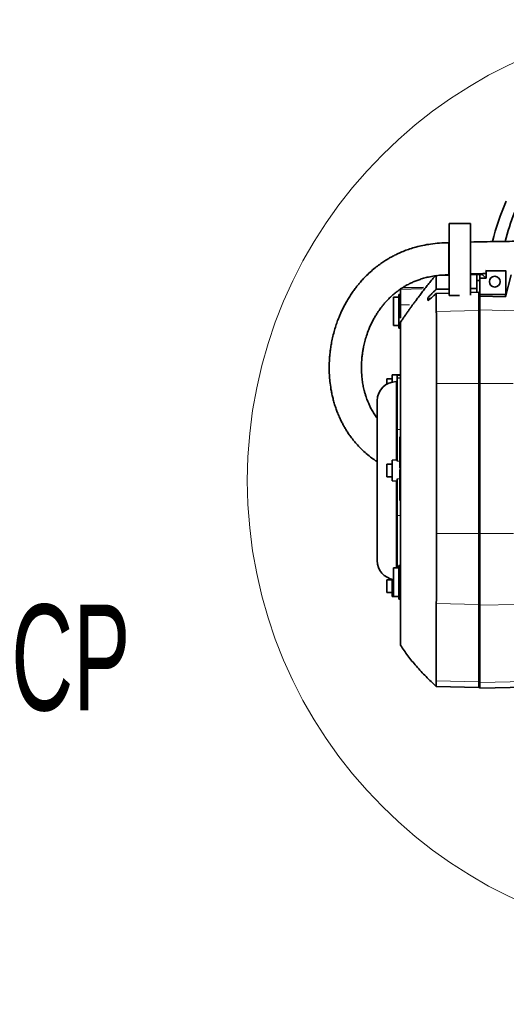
# Model space of a CAD drawing. Header units: millimetres. Extents: x 0 to 11920, y 0 to 8400.
# Tile 88 of 121: x 7537 to 7997, y 3374 to 4304. Entities that reach past the tile are written whole.
import ezdxf

# ---------------------------------------------------------------- set-up
doc = ezdxf.new("R2010")
doc.units = ezdxf.units.MM
doc.header["$LTSCALE"] = 20
doc.layers.add('SVART_TEXT', color=7, linetype='Continuous')
doc.styles.add('SLDTEXTSTYLE0', font='TXT', dxfattribs={"width": 0.605})
doc.dimstyles.new('SLDDIMSTYLE16', dxfattribs={"dimtxt": 70, "dimasz": 70, "dimexe": 0, "dimexo": 0.0625, "dimgap": 17.5, "dimtad": 1, "dimdec": 1, "dimrnd": 1e-09, "dimzin": 12, "dimdsep": 46, "dimtxsty": 'SLDTEXTSTYLE0', "dimsah": 1, "dimcen": 0.09, "dimse1": 1, "dimsd1": 1, "dimadec": 0, "dimazin": 3, "dimtfac": 1, "dimtofl": 0, "dimtmove": 0, "dimatfit": 3, "dimfxl": 1, "dimfrac": 2, "dimtolj": 1, "dimtzin": 12, "dimarcsym": 0})

# ---------------------------------------------------------------- blocks, each defined once
blk = doc.blocks.new('_D_87')
at = {"layer": 'SVART_TEXT'}
for p, q in [((9790.83, 3127.75), (9790.83, 3599.99)), ((9790.83, 3569.99), (9573.67, 3569.99))]:
    blk.add_line(p, q, dxfattribs=at)
blk.add_solid([(9790.83, 3569.99), (9720.83, 3579.99), (9720.83, 3559.99)], dxfattribs=at)
at = {"layer": 'SVART_TEXT', "insert": (9573.67, 3660.22), "char_height": 70, "attachment_point": 1, "style": 'SLDTEXTSTYLE0'}
blk.add_mtext('*)', dxfattribs=at)

msp = doc.modelspace()

# ---------------------------------------------------------------- linework, layer by layer
at = {"color": 7, "linetype": 'Continuous', "lineweight": 35}
for p, q in [((7942.775813, 4111.632748), (7962.775813, 4111.632748)), ((7942.775813, 4043.632748), (7942.775813, 4111.632748)), ((7962.775813, 4111.632748), (7962.775813, 4043.905434)), ((7942.774898, 4093.378714), (7942.433683, 4093.365308)), ((7977.538874, 4066.873507), (7977.196082, 4067.2163)), ((7977.538874, 4059.80535), (7977.538874, 4066.873507)), ((7977.538874, 4066.873507), (7996.134242, 4066.873507)), ((7996.134242, 4066.873507), (7996.627698, 4067.202436)), ((7996.134242, 4066.873507), (7996.134242, 4044.635074)), ((7930.60407, 4063.094574), (7930.598967, 4062.965254)), ((7942.438054, 4063.021126), (7942.777409, 4063.0355)), ((7968.775813, 4064.106477), (7962.775813, 4063.949361)), ((7968.775813, 4064.009493), (7968.775813, 4063.406251)), ((7971.775813, 4063.406251), (7968.775813, 4063.406251)), ((7968.775813, 4063.406251), (7968.775813, 4057.632748)), ((7968.775813, 4057.632748), (7971.775813, 4057.632748)), ((7968.775813, 4057.632748), (7968.775813, 4046.632306)), ((7971.775813, 4064.108766), (7971.775813, 4063.406251)), ((7971.775813, 4063.406251), (7971.775813, 4057.632748)), ((7971.775813, 4057.632748), (7971.775813, 4046.622488)), ((7971.777308, 4064.135825), (7971.777308, 4063.29798)), ((7971.777308, 4063.29798), (7974.197297, 4063.235089)), ((7971.777308, 4059.955405), (7971.777308, 4063.29798)), ((7971.777308, 4059.955405), (7977.538874, 4059.80535)), ((7971.777308, 4059.955405), (7971.777308, 4044.635074)), ((7977.538874, 4059.80535), (7974.197297, 4063.235089)), ((8001.245628, 4062.95077), (7996.029498, 4042.274125)), ((7896.777308, 4049.237298), (7896.777308, 4049.778262)), ((7896.777308, 4034.589788), (7896.777308, 4049.237298)), ((7918.419022, 4051.201782), (7898.350864, 4050.676279)), ((7968.775813, 4050.285435), (7962.775813, 4050.144922)), ((7962.775813, 4046.460769), (7970.777308, 4046.689528)), ((7970.777308, 4046.689528), (7970.777308, 4029.466985)), ((7970.777308, 4046.689528), (7971.777308, 4046.622388)), ((7971.777308, 4050.277785), (7971.775813, 4050.277866)), ((7895.277308, 4042.135074), (7890.277308, 4042.135074)), ((7890.277308, 4042.135074), (7890.277308, 4030.818557)), ((7896.777308, 4044.635074), (7895.277308, 4044.595795)), ((7895.277308, 4044.595795), (7895.277308, 4028.635074)), ((7922.452832, 4040.832201), (7922.452832, 4038.753718)), ((7930.584262, 4045.540427), (7942.775813, 4045.888978)), ((7952.41875, 4043.632748), (7942.775813, 4043.632748)), ((7971.777308, 4044.635074), (7996.029498, 4044.635074)), ((7971.777308, 4042.912648), (7971.777308, 4044.635074)), ((7971.777308, 4042.912648), (7996.029498, 4042.274125)), ((7971.777308, 4042.912648), (7971.777308, 4030.085062)), ((7996.029498, 4042.274125), (7996.029498, 4044.635074)), ((7996.029498, 4044.635074), (7996.134242, 4044.635074)), ((7890.277308, 4030.818557), (7890.277308, 4015.135074)), ((7895.277308, 4028.635074), (7895.277308, 4012.674353)), ((7896.777308, 4022.230375), (7896.777308, 4034.589788)), ((7970.777308, 4029.466985), (7970.777308, 3960.568273)), ((7971.777308, 4030.085062), (7971.777308, 3960.568273)), ((7890.277308, 4015.135074), (7895.277308, 4015.135074)), ((7895.277308, 4012.674353), (7896.777308, 4012.635074)), ((7888.777308, 3964.741799), (7883.777308, 3964.741799)), ((7883.777308, 3959.749468), (7883.777308, 3964.741799)), ((7896.777308, 3968.741799), (7888.777308, 3968.602158)), ((7888.777308, 3961.710939), (7888.777308, 3968.602158)), ((7893.777308, 3965.582709), (7893.777308, 3968.041049)), ((7896.777308, 3965.635074), (7893.777308, 3965.582709)), ((7893.777308, 3916.91762), (7893.777308, 3965.582709)), ((7893.777308, 3962.161011), (7892.777308, 3962.161011)), ((7970.777308, 3960.568273), (7970.777308, 3818.879213)), ((7971.777308, 3960.568273), (7971.777308, 3818.879213)), ((7874.777308, 3944.161011), (7874.777308, 3793.109137)), ((7893.777308, 3886.90579), (7893.777308, 3916.91762)), ((7896.777308, 3909.92673), (7896.277308, 3909.92673)), ((7896.277308, 3909.635074), (7896.277308, 3909.92673)), ((7896.277308, 3880.542574), (7896.277308, 3909.635074)), ((7896.277308, 3909.635074), (7896.777308, 3909.635074)), ((7893.777308, 3888.16984), (7888.777308, 3888.082565)), ((7888.777308, 3868.361846), (7888.777308, 3888.082565)), ((7888.777308, 3884.222205), (7883.777308, 3884.222205)), ((7883.777308, 3872.222205), (7883.777308, 3884.222205)), ((7896.277308, 3880.542574), (7896.777308, 3880.542574)), ((7896.277308, 3849.965074), (7896.277308, 3879.057574)), ((7896.277308, 3879.057574), (7896.777308, 3879.057574)), ((7883.777308, 3872.222205), (7888.777308, 3872.222205)), ((7893.777308, 3835.684521), (7893.777308, 3870.513244)), ((7888.777308, 3868.361846), (7893.777308, 3868.274571)), ((7896.277308, 3849.965074), (7896.777308, 3849.965074)), ((7893.777308, 3786.135074), (7893.777308, 3835.684521)), ((7970.777308, 3818.879213), (7970.777308, 3751.50222)), ((7971.777308, 3818.879213), (7971.777308, 3750.897794)), ((7895.277308, 3786.135074), (7890.277308, 3786.135074)), ((7890.277308, 3786.135074), (7890.277308, 3759.135074)), ((7896.777308, 3788.635074), (7895.277308, 3788.595795)), ((7895.277308, 3788.595795), (7895.277308, 3772.635074)), ((7888.777308, 3774.941217), (7883.777308, 3774.941217)), ((7883.777308, 3762.941217), (7883.777308, 3774.941217)), ((7888.777308, 3759.080858), (7888.777308, 3775.559208)), ((7895.277308, 3772.635074), (7895.277308, 3756.674353)), ((7883.777308, 3762.941217), (7888.777308, 3762.941217)), ((7888.777308, 3759.080858), (7895.277308, 3758.9674)), ((7890.277308, 3759.135074), (7895.277308, 3759.135074)), ((7895.277308, 3756.674353), (7896.777308, 3756.635074)), ((7970.777308, 3751.50222), (7970.777308, 3678.464997)), ((7971.777308, 3750.897794), (7971.777308, 3677.86057)), ((7930.601716, 3674.163295), (7970.777308, 3673.11126)), ((7970.777308, 3678.464997), (7970.777308, 3673.11126)), ((7971.777308, 3677.86057), (7971.777308, 3672.489817)), ((7970.777308, 3673.11126), (7971.777308, 3673.172422)), ((7971.777308, 3672.489817), (8014.919069, 3673.619524))]:
    msp.add_line(p, q, dxfattribs=at)
at = {"color": 8, "linetype": 'Continuous', "lineweight": 18}
for p, q in [((7930.584338, 4062.053379), (7942.775813, 4062.370895)), ((7962.775813, 4062.891778), (7968.775813, 4063.048043)), ((7971.775813, 4063.039429), (7971.777308, 4063.039339)), ((7896.777308, 4049.237298), (7917.254481, 4049.75009)), ((7922.452832, 4040.832201), (7925.353955, 4040.907758)), ((7896.777308, 4034.589788), (7905.289002, 4034.647476)), ((7930.586456, 4028.420249), (7970.777308, 4029.466985)), ((7970.777308, 4029.466985), (7971.777308, 4029.406154)), ((7971.777308, 4030.085062), (8006.20453, 4029.188435)), ((7893.777308, 3968.041049), (7896.777308, 3968.090001)), ((7892.777308, 3888.152385), (7892.777308, 3962.161011)), ((7930.823859, 3960.568273), (7970.777308, 3960.568273)), ((7970.777308, 3960.568273), (7971.777308, 3960.568273)), ((7971.777308, 3960.568273), (8003.085186, 3960.568273)), ((7893.777308, 3916.91762), (7896.777308, 3916.943699)), ((7893.777308, 3886.90579), (7896.277308, 3886.943882)), ((7893.777308, 3870.513244), (7896.277308, 3870.479427)), ((7892.777308, 3786.135074), (7892.777308, 3868.292026)), ((7893.777308, 3835.684521), (7896.777308, 3835.666723)), ((7930.823728, 3818.879213), (7970.777308, 3818.879213)), ((7970.777308, 3818.879213), (7971.777308, 3818.879213)), ((7971.777308, 3818.879213), (8003.436907, 3818.879213)), ((7930.562341, 3752.526452), (7970.777308, 3751.50222)), ((7970.777308, 3751.50222), (7971.777308, 3751.561708)), ((7971.777308, 3750.897794), (8006.613574, 3751.785036)), ((7930.560265, 3679.489281), (7970.777308, 3678.464997)), ((7970.777308, 3678.464997), (7971.777308, 3678.524485)), ((7971.777308, 3677.86057), (8014.870034, 3678.958095))]:
    msp.add_line(p, q, dxfattribs=at)
at = {"color": 7, "linetype": 'Continuous', "lineweight": 35, "flags": 128}
for points in [[(7930.584338, 4062.053379), (7930.584262, 4051.511954), (7930.584262, 4049.387823)], [(7930.823859, 3960.568273), (7930.823653, 3909.851263), (7930.823728, 3818.879213)]]:
    msp.add_lwpolyline(points, dxfattribs=at)
at = {"color": 7, "linetype": 'Continuous', "lineweight": 18}
msp.add_circle((8187.61595, 3868.635074), 435.477487, dxfattribs=at)
at = {"color": 7, "linetype": 'Continuous', "lineweight": 35}
msp.add_circle((7985.777308, 4056.635074), 5.1, dxfattribs=at)
for centre, start, end in [((7892.777308, 3944.161011), 90, 180), ((7892.777308, 3793.109137), 180, 262.016443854)]:
    msp.add_arc(centre, 18, start, end, dxfattribs=at)
for centre, major_axis, ratio, start_param, end_param in [((8182.777308, 4046.793734), (0, 205.888213), 0.9943572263, 1.1407292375, 1.336922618), ((8182.777308, 4048.067247), (0, 193.883391), 0.9943572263, 1.1794905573, 1.328004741), ((7973.775743, 3868.635074), (0, 196.092905), 0.0174550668, 6.1597117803, 6.2192561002)]:
    msp.add_ellipse(centre, major_axis=major_axis, ratio=ratio, start_param=start_param, end_param=end_param, dxfattribs=at)
for points, knots in [([(7942.435784, 4093.365869), (7939.454079, 4093.302737), (7933.702021, 4093.180947), (7925.49445, 4092.28352), (7918.110233, 4091.007794), (7911.575934, 4089.430488), (7905.832286, 4087.685658), (7900.533175, 4085.768407), (7895.730303, 4083.749569), (7891.474766, 4081.713318), (7888.043394, 4079.895394), (7885.326311, 4078.337851), (7882.455933, 4076.589693), (7879.041393, 4074.349455), (7874.805591, 4071.279438), (7870.279546, 4067.620047), (7865.918788, 4063.664207), (7862.109093, 4059.814721), (7859.155293, 4056.546743), (7856.711447, 4053.645939), (7854.436621, 4050.772696), (7851.980263, 4047.444561), (7849.419241, 4043.683356), (7846.950683, 4039.721212), (7844.72497, 4035.81417), (7842.703955, 4031.948511), (7840.859581, 4028.094153), (7839.081891, 4024.016022), (7837.360486, 4019.645452), (7835.654492, 4014.761804), (7834.018512, 4009.345509), (7832.595996, 4003.703986), (7831.496954, 3998.305209), (7830.741558, 3993.631824), (7830.259151, 3989.849731), (7829.954158, 3986.829221), (7829.738911, 3984.139718), (7829.572479, 3981.339065), (7829.440929, 3977.636762), (7829.429986, 3972.901971), (7829.677688, 3967.020689), (7830.30114, 3960.379962), (7831.225621, 3954.365472), (7832.289359, 3949.176882), (7833.307712, 3944.995549), (7834.540375, 3940.677383), (7835.944613, 3936.433398), (7837.542994, 3932.194935), (7839.206674, 3928.288011), (7840.980931, 3924.55193), (7842.722059, 3921.213508), (7844.592623, 3917.927606), (7846.652863, 3914.602708), (7849.140871, 3910.935627), (7851.992122, 3907.14377), (7855.280298, 3903.216757), (7858.96823, 3899.258219), (7863.360793, 3895.097495), (7868.036393, 3891.144345), (7871.463353, 3888.764763), (7873.010152, 3887.69071)], [0, 0, 0, 0, 0.0265744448, 0.0512652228, 0.0736959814, 0.0939713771, 0.1123180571, 0.1288639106, 0.1463926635, 0.1613985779, 0.1738820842, 0.1838414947, 0.1918422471, 0.206653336, 0.2239883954, 0.2439070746, 0.2654240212, 0.2843870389, 0.3003045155, 0.3118359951, 0.3246460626, 0.3395237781, 0.3565032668, 0.3742625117, 0.3909177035, 0.4064299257, 0.4230510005, 0.4390205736, 0.4568122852, 0.4765637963, 0.4982836, 0.5219720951, 0.5438798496, 0.5622501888, 0.5770628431, 0.5883106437, 0.5976533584, 0.6085204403, 0.6210099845, 0.6408129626, 0.6636242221, 0.6893813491, 0.7179988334, 0.7336333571, 0.7499637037, 0.7669707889, 0.7844243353, 0.8001822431, 0.817464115, 0.831342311, 0.8454147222, 0.8583170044, 0.8720387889, 0.8871381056, 0.9051138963, 0.9215871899, 0.9398915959, 0.9600111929, 0.9819505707, 1, 1, 1, 1]), ([(7942.435784, 4093.315684), (7942.435784, 4093.300341), (7942.435784, 4093.265207), (7942.435784, 4092.519444), (7942.435784, 4091.228035), (7942.435784, 4089.418425), (7942.435784, 4087.177621), (7942.435784, 4084.591286), (7942.435784, 4081.755145), (7942.435784, 4078.784036), (7942.435784, 4075.792557), (7942.435784, 4072.894507), (7942.435784, 4070.206581), (7942.435784, 4067.822773), (7942.435784, 4065.842985), (7942.435784, 4064.32218), (7942.435784, 4063.380202), (7942.435784, 4062.967378), (7942.435784, 4063.054898), (7942.435784, 4063.070471)], [0, 0, 0, 0, 0.0487088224, 0.1115355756, 0.1739815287, 0.2366039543, 0.2988978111, 0.3615527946, 0.4239054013, 0.4864508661, 0.5490155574, 0.6113570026, 0.674017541, 0.7363229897, 0.7989373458, 0.8613927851, 0.92382788, 0.9864458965, 1, 1, 1, 1]), ([(8006.819713, 4094.77969), (8000.582978, 4094.731616), (7985.921537, 4094.618604), (7971.221733, 4094.242124), (7962.774983, 4094.025792)], [0, 0, 0, 0, 0.4253835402, 1, 1, 1, 1]), ([(7874.777308, 3927.648375), (7874.230584, 3928.363567), (7872.67422, 3930.399514), (7870.637231, 3933.716261), (7868.627206, 3937.36831), (7867.116073, 3940.533405), (7865.988337, 3943.172686), (7865.066573, 3945.549102), (7864.205308, 3947.992153), (7863.322126, 3950.807202), (7862.34275, 3954.41528), (7861.390713, 3958.76875), (7860.592721, 3963.807579), (7860.070961, 3969.089675), (7859.858829, 3974.445181), (7859.948073, 3979.548902), (7860.261293, 3984.109288), (7860.705028, 3988.040893), (7861.251454, 3991.654308), (7861.99944, 3995.626381), (7863.092771, 4000.282717), (7864.700683, 4005.758114), (7866.886583, 4011.77722), (7869.298278, 4017.170932), (7871.646153, 4021.656523), (7873.527827, 4024.895121), (7875.298349, 4027.675472), (7876.85296, 4029.93781), (7878.318466, 4031.942182), (7879.910048, 4033.994742), (7881.883726, 4036.369944), (7884.347668, 4039.097465), (7887.238675, 4041.994639), (7890.337174, 4044.775432), (7893.359728, 4047.208301), (7896.131316, 4049.226025), (7898.420297, 4050.746607), (7900.317048, 4051.919823), (7902.11499, 4052.970859), (7904.365006, 4054.197341), (7907.273318, 4055.638451), (7910.6477, 4057.114805), (7914.445045, 4058.550591), (7918.627899, 4059.886482), (7923.476569, 4061.118927), (7929.09442, 4062.136281), (7935.495974, 4062.866704), (7940.054407, 4062.968146), (7942.435784, 4063.02114)], [0, 0, 0, 0, 0.0145497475, 0.0414189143, 0.0652032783, 0.0854614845, 0.1019709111, 0.1152606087, 0.1302508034, 0.1476700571, 0.1675814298, 0.1969038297, 0.2276762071, 0.2598657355, 0.2934120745, 0.3254147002, 0.3530313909, 0.3767788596, 0.397442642, 0.4193683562, 0.449955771, 0.4836833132, 0.5216644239, 0.5637700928, 0.587324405, 0.6093824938, 0.6280023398, 0.6432867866, 0.6555542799, 0.6694518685, 0.6862145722, 0.7060169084, 0.7286802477, 0.7510495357, 0.7706360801, 0.7875921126, 0.8020415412, 0.8107179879, 0.8196525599, 0.8315146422, 0.8463031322, 0.8639562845, 0.8808281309, 0.8996776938, 0.9206949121, 0.9443121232, 0.9709080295, 1, 1, 1, 1]), ([(7929.800292, 4062.139377), (7929.096633, 4061.411335), (7927.351832, 4059.606073), (7924.549283, 4056.02612), (7921.454627, 4052.107081), (7918.513273, 4048.323678), (7915.729651, 4044.702254), (7913.097371, 4041.230862), (7910.696609, 4038.020112), (7908.520219, 4035.06874), (7906.563267, 4032.380055), (7904.704248, 4029.791914), (7902.937864, 4027.299772), (7901.25743, 4024.897217), (7899.663772, 4022.588042), (7898.146, 4020.361367), (7897.23346, 4019.001738), (7896.777308, 4018.322098)], [0, 0, 0, 0, 0.0863424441, 0.2140958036, 0.3292739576, 0.4324695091, 0.5245933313, 0.6064528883, 0.6788000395, 0.7348925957, 0.7848125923, 0.8291723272, 0.8687088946, 0.9043379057, 0.9371919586, 0.9686040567, 1, 1, 1, 1]), ([(7962.777121, 4063.810989), (7966.648925, 4063.950342), (7971.383067, 4064.120731), (7976.109424, 4064.240495), (7976.970343, 4064.26231)], [0, 0, 0, 0, 0.8178471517, 1, 1, 1, 1]), ([(7930.584262, 4049.387823), (7929.876244, 4048.732343), (7928.461322, 4047.422415), (7926.314554, 4045.314189), (7924.413686, 4043.333909), (7923.086704, 4041.817521), (7922.51895, 4041.057428), (7922.470113, 4040.891066), (7922.452832, 4040.832201)], [0, 0, 0, 0, 0.1879023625, 0.375508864, 0.6017777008, 0.7784372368, 0.9216030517, 1, 1, 1, 1]), ([(7942.775813, 4049.675383), (7940.343737, 4049.61814), (7936.279933, 4049.522492), (7932.21603, 4049.426405), (7930.584262, 4049.387823)], [0, 0, 0, 0, 0.59847276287, 1, 1, 1, 1]), ([(7922.573702, 4038.778688), (7922.615233, 4038.773131), (7922.726424, 4038.758252), (7923.633636, 4039.445581), (7925.022967, 4040.612439), (7926.674237, 4042.057251), (7928.455644, 4043.636846), (7929.794596, 4044.834244), (7930.584262, 4045.540427)], [0, 0, 0, 0, 0.0929285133, 0.248799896, 0.46731881, 0.6221108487, 0.7771345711, 1, 1, 1, 1]), ([(7930.584262, 4045.540427), (7930.578992, 4043.682172), (7930.568265, 4039.899462), (7930.636983, 4035.156648), (7930.492756, 4031.304271), (7930.555222, 4029.381584), (7930.586456, 4028.420249)], [0, 0, 0, 0, 0.3256000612, 0.6627996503, 0.8314013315, 1, 1, 1, 1]), ([(7930.586456, 4028.420249), (7930.609656, 4028.012816), (7930.656151, 4027.196288), (7930.710494, 4024.615196), (7930.75398, 4021.231346), (7930.786308, 4017.091571), (7930.809883, 4012.422941), (7930.828316, 4007.104609), (7930.842768, 4001.184693), (7930.85216, 3994.75894), (7930.855243, 3987.90504), (7930.852988, 3980.697413), (7930.846707, 3973.240455), (7930.836884, 3966.487294), (7930.827562, 3962.251107), (7930.823859, 3960.568273)], [0, 0, 0, 0, 0.0864187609, 0.1731897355, 0.2596085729, 0.3361780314, 0.4129916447, 0.4895611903, 0.5661393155, 0.6429615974, 0.7195396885, 0.7961209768, 0.8729464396, 0.949527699, 1, 1, 1, 1]), ([(7896.777308, 4018.322098), (7896.777308, 4016.491719), (7896.777308, 4011.092241), (7896.777308, 4002.839208), (7896.777308, 3996.011905), (7896.777308, 3992.70413), (7896.777308, 3992.034367), (7896.777308, 3990.968621), (7896.777308, 3988.827427), (7896.777308, 3985.455046), (7896.777308, 3981.100987), (7896.777308, 3975.98093), (7896.777308, 3970.143084), (7896.777308, 3963.86034), (7896.777308, 3958.318881), (7896.777308, 3953.834617), (7896.777308, 3930.775156), (7896.777308, 3902.378218), (7896.777308, 3866.662684), (7896.777308, 3848.140688), (7896.777308, 3834.302528), (7896.777308, 3827.125195), (7896.777308, 3821.319085), (7896.777308, 3815.056628), (7896.777308, 3808.625319), (7896.777308, 3802.565338), (7896.777308, 3797.154504), (7896.777308, 3792.460145), (7896.777308, 3788.85903), (7896.777308, 3786.368339), (7896.777308, 3784.708569), (7896.777308, 3783.414487), (7896.777308, 3780.903741), (7896.777308, 3764.823124), (7896.777308, 3745.863056), (7896.777308, 3727.902121), (7896.777308, 3722.159415), (7896.777308, 3719.214387), (7896.777308, 3716.552939), (7896.777308, 3714.42396), (7896.777308, 3713.214062), (7896.777308, 3713.206965), (7896.777308, 3713.204118)], [0, 0, 0, 0, 0.0645659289, 0.1904645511, 0.2920878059, 0.3033336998, 0.3089779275, 0.3146114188, 0.3227328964, 0.3310898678, 0.3392113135, 0.3475681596, 0.3556898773, 0.3640470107, 0.3721672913, 0.3763361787, 0.3805095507, 0.4567205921, 0.4804866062, 0.5114852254, 0.5246477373, 0.531231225, 0.5378114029, 0.5459273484, 0.5542785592, 0.5623943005, 0.5707451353, 0.5788645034, 0.5872191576, 0.5940414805, 0.600900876, 0.6078052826, 0.6146892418, 0.6425246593, 0.8568675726, 0.9152236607, 0.9298260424, 0.9444355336, 0.9590295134, 0.9736107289, 0.9894135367, 1, 1, 1, 1]), ([(7874.777308, 3887.219663), (7874.768087, 3887.217577), (7874.331752, 3887.11888), (7873.709249, 3887.238226), (7873.207703, 3887.554991), (7873.004888, 3887.683085)], [0, 0, 0, 0, 0.0126956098, 0.6007525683, 1, 1, 1, 1]), ([(7930.823728, 3818.879213), (7930.827073, 3815.996615), (7930.833777, 3810.219676), (7930.835415, 3801.700393), (7930.832869, 3793.76286), (7930.824132, 3786.509061), (7930.809157, 3779.957588), (7930.79071, 3773.890369), (7930.767227, 3768.406479), (7930.735902, 3763.548514), (7930.69433, 3759.055024), (7930.639521, 3755.133662), (7930.588068, 3753.395522), (7930.562341, 3752.526452)], [0, 0, 0, 0, 0.0948621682, 0.1901107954, 0.2849730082, 0.369039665, 0.4533744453, 0.5374411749, 0.6215062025, 0.7058393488, 0.7899043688, 0.8949521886, 1, 1, 1, 1]), ([(7930.562341, 3752.526452), (7930.53385, 3750.562628), (7930.476866, 3746.634944), (7930.60709, 3738.773366), (7930.487636, 3716.395194), (7930.527817, 3695.977571), (7930.560265, 3679.489281)], [0, 0, 0, 0, 0.0806939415, 0.1613893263, 0.3227783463, 1, 1, 1, 1]), ([(7896.777308, 3713.084653), (7899.031025, 3709.767805), (7903.659419, 3702.95609), (7911.825561, 3693.13427), (7920.817432, 3683.416855), (7927.32784, 3677.275215), (7930.589751, 3674.198067)], [0, 0, 0, 0, 0.2333858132, 0.4792977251, 0.7391123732, 1, 1, 1, 1]), ([(7930.560265, 3679.489281), (7930.565629, 3678.357895), (7930.576358, 3676.095124), (7930.589506, 3674.641429), (7930.597942, 3674.104802), (7930.602234, 3674.197345), (7930.602898, 3674.21166)], [0, 0, 0, 0, 0.3556835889, 0.7113671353, 0.9553535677, 1, 1, 1, 1])]:
    msp.add_open_spline(points, degree=3, knots=knots, dxfattribs=at)

# ---------------------------------------------------------------- texts
at = {"color": 7, "linetype": 'Continuous', "lineweight": 18, "insert": (7529.294811, 3751.627975), "char_height": 100, "attachment_point": 1, "style": 'SLDTEXTSTYLE0'}
msp.add_mtext('CP', dxfattribs=at)

# ---------------------------------------------------------------- dimensions: what is measured, and where the dimension line sits
at = {"layer": 'SVART_TEXT'}
dim = msp.add_linear_dim(base=(7988.725669, 3569.988647), p1=(9790.825669, 3123.754065), p2=(7988.725669, 3274.799321), text='*)', dimstyle='SLDDIMSTYLE16', dxfattribs=at)
dim.commit()
dim.dimension.update_dxf_attribs({"geometry": '_D_87', "text_midpoint": (9608.376205, 3569.988647), "dimtype": 160})

doc.saveas('drawing.dxf')
